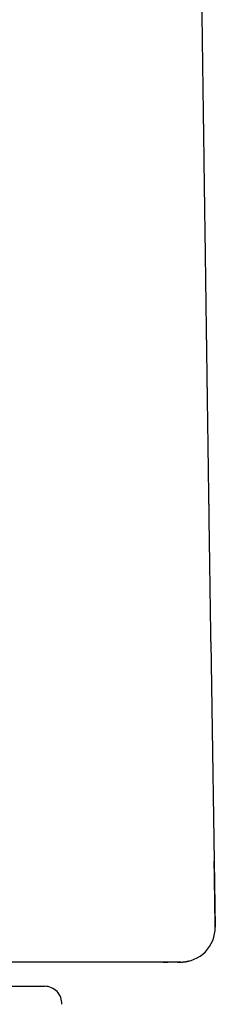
# Model space of a CAD drawing. Header units: millimetres. Extents: x 8 to 501, y 12 to 615.
# Tile 46 of 77: x 274.9 to 280.58, y 477.94 to 506.48. Entities that reach past the tile are written whole.
import ezdxf

# ---------------------------------------------------------------- set-up
doc = ezdxf.new("R2010")
doc.units = ezdxf.units.MM

msp = doc.modelspace()

# ---------------------------------------------------------------- linework, layer by layer
at = {"color": 7, "linetype": 'Continuous', "lineweight": 30}
for p, q in [((280.45, 488.451), (280.572, 480.181)), ((278.64, 479.169), (278.64, 479.171)), ((279.477, 479.169), (279.484, 479.169)), ((279.526, 479.169), (279.477, 479.169)), ((279.484, 479.169), (279.531, 479.169)), ((279.557, 479.169), (279.526, 479.169)), ((279.532, 479.169), (279.563, 479.169)), ((279.573, 479.169), (279.557, 479.169)), ((279.563, 479.169), (279.579, 479.169)), ((253.369, 478.466), (275.624, 478.466))]:
    msp.add_line(p, q, dxfattribs=at)
for centre, radius, start, end in [((279.573, 480.169), 1, 270.3687, 0.7161), ((275.624, 477.966), 0.5, 357.5187, 90)]:
    msp.add_arc(centre, radius, start, end, dxfattribs=at)
for points, knots in [([(280.45, 488.451), (280.45, 488.463), (280.449, 488.49), (280.449, 488.54), (280.448, 488.6), (280.447, 488.669), (280.446, 488.745), (280.444, 488.828), (280.443, 488.917), (280.442, 489.013), (280.44, 489.117), (280.438, 489.261), (280.435, 489.441), (280.432, 489.664), (280.429, 489.893), (280.425, 490.126), (280.423, 490.306), (280.421, 490.435), (280.42, 490.516), (280.419, 490.593), (280.418, 490.665), (280.417, 490.73), (280.416, 490.787), (280.415, 490.836), (280.415, 490.877), (280.414, 490.91), (280.414, 490.935), (280.413, 490.958), (280.413, 490.983), (280.413, 491.014), (280.412, 491.05), (280.411, 491.097), (280.411, 491.156), (280.41, 491.228), (280.408, 491.309), (280.407, 491.4), (280.406, 491.499), (280.404, 491.601), (280.402, 491.73), (280.4, 491.882), (280.398, 492.052), (280.396, 492.209), (280.394, 492.351), (280.392, 492.479), (280.39, 492.6), (280.388, 492.714), (280.387, 492.825), (280.385, 492.949), (280.383, 493.091), (280.381, 493.253), (280.378, 493.426), (280.376, 493.608), (280.373, 493.802), (280.37, 493.981), (280.368, 494.146), (280.366, 494.293), (280.364, 494.445), (280.362, 494.602), (280.359, 494.76), (280.357, 494.917), (280.355, 495.076), (280.353, 495.236), (280.35, 495.396), (280.348, 495.549), (280.346, 495.693), (280.344, 495.829), (280.343, 495.955), (280.341, 496.071), (280.34, 496.177), (280.338, 496.276), (280.337, 496.369), (280.336, 496.458), (280.334, 496.545), (280.333, 496.631), (280.332, 496.715), (280.331, 496.799), (280.33, 496.884), (280.328, 496.974), (280.327, 497.073), (280.325, 497.183), (280.324, 497.305), (280.322, 497.438), (280.32, 497.582), (280.318, 497.735), (280.315, 497.899), (280.313, 498.064), (280.311, 498.226), (280.309, 498.381), (280.307, 498.532), (280.304, 498.677), (280.303, 498.816), (280.301, 498.95), (280.299, 499.093), (280.297, 499.243), (280.294, 499.399), (280.292, 499.544), (280.291, 499.667), (280.289, 499.771), (280.288, 499.857), (280.287, 499.942), (280.286, 500.028), (280.284, 500.12), (280.283, 500.217), (280.281, 500.333), (280.279, 500.47), (280.277, 500.629), (280.275, 500.797), (280.273, 500.963), (280.27, 501.125), (280.268, 501.281), (280.266, 501.443), (280.264, 501.611), (280.261, 501.799), (280.258, 502.001), (280.255, 502.213), (280.252, 502.409), (280.25, 502.591), (280.248, 502.758), (280.245, 502.917), (280.243, 503.068), (280.241, 503.21), (280.239, 503.343), (280.238, 503.468), (280.236, 503.585), (280.235, 503.686), (280.233, 503.774), (280.232, 503.848), (280.231, 503.917), (280.23, 503.982), (280.23, 504.049), (280.229, 504.12), (280.227, 504.198), (280.226, 504.284), (280.225, 504.381), (280.223, 504.491), (280.222, 504.614), (280.22, 504.746), (280.218, 504.888), (280.216, 505.038), (280.214, 505.192), (280.211, 505.348), (280.208, 505.614), (280.203, 505.987), (280.196, 506.487), (280.188, 507.001), (280.181, 507.533), (280.174, 508.065), (280.166, 508.582), (280.159, 509.086), (280.154, 509.476), (280.15, 509.769), (280.147, 509.963), (280.145, 510.152), (280.142, 510.338), (280.14, 510.52), (280.137, 510.698), (280.135, 510.865), (280.133, 511.024), (280.13, 511.172), (280.129, 511.302), (280.127, 511.414), (280.126, 511.511), (280.124, 511.606), (280.123, 511.702), (280.122, 511.801), (280.12, 511.931), (280.118, 512.095), (280.115, 512.296), (280.112, 512.508), (280.109, 512.73), (280.106, 512.962), (280.103, 513.167), (280.1, 513.346), (280.098, 513.497), (280.096, 513.657), (280.094, 513.826), (280.091, 514.004), (280.089, 514.179), (280.087, 514.295), (280.086, 514.348)], [0, 0, 0, 0, 0.001532, 0.003751, 0.006244, 0.009023, 0.012093, 0.015305, 0.018792, 0.022556, 0.026599, 0.030899, 0.039294, 0.047443, 0.056825, 0.065859, 0.074545, 0.077713, 0.080833, 0.083884, 0.086684, 0.089188, 0.091396, 0.093309, 0.094925, 0.096125, 0.097086, 0.09787, 0.098826, 0.100008, 0.101418, 0.103053, 0.105463, 0.108241, 0.111385, 0.114896, 0.118774, 0.12284, 0.126801, 0.13378, 0.140394, 0.146643, 0.151914, 0.156893, 0.161582, 0.165981, 0.170147, 0.174484, 0.180359, 0.18663, 0.193299, 0.200366, 0.207829, 0.21569, 0.221207, 0.226905, 0.232782, 0.23884, 0.245053, 0.251122, 0.256959, 0.263476, 0.269679, 0.275567, 0.281139, 0.286398, 0.291341, 0.295714, 0.299807, 0.303621, 0.307157, 0.31055, 0.313927, 0.317245, 0.320505, 0.323706, 0.326885, 0.330351, 0.334171, 0.338346, 0.343101, 0.348245, 0.353778, 0.359701, 0.366013, 0.372715, 0.378766, 0.384804, 0.390622, 0.39622, 0.401597, 0.406754, 0.411691, 0.418119, 0.424132, 0.429728, 0.434908, 0.438414, 0.4417, 0.444862, 0.448202, 0.451742, 0.455482, 0.459422, 0.465167, 0.471289, 0.47779, 0.48467, 0.490445, 0.496463, 0.502723, 0.509224, 0.515921, 0.52445, 0.532603, 0.540381, 0.547134, 0.553576, 0.559708, 0.565529, 0.571039, 0.576149, 0.580959, 0.585457, 0.589617, 0.592699, 0.595564, 0.598212, 0.600644, 0.603148, 0.605887, 0.608901, 0.612192, 0.615759, 0.620147, 0.624892, 0.629994, 0.635452, 0.641266, 0.647297, 0.65331, 0.659299, 0.67797, 0.696412, 0.71709, 0.737472, 0.757856, 0.778622, 0.797212, 0.816099, 0.8236, 0.831136, 0.83846, 0.845465, 0.852671, 0.859505, 0.865966, 0.872055, 0.877771, 0.883115, 0.887053, 0.890761, 0.894331, 0.898013, 0.901821, 0.905754, 0.913092, 0.920832, 0.928973, 0.937516, 0.946461, 0.955807, 0.961281, 0.967095, 0.973257, 0.979767, 0.986624, 0.993828, 1, 1, 1, 1]), ([(280.574, 480.186), (280.573, 480.235), (280.57, 480.414), (280.565, 480.72), (280.56, 481.1), (280.554, 481.472), (280.549, 481.802), (280.545, 482.009), (280.544, 482.094)], [0, 0, 0, 0, 0.0768028, 0.2811261, 0.4806758, 0.6754535, 0.8654607, 1, 1, 1, 1]), ([(280.573, 480.186), (280.574, 480.186), (280.577, 480.184), (280.574, 480.183), (280.572, 480.181)], [0, 0, 0, 0, 0.0912281, 1, 1, 1, 1]), ([(276.658, 479.169), (276.615, 479.169), (276.53, 479.169), (276.398, 479.169), (276.264, 479.169), (276.128, 479.169), (275.99, 479.169), (275.85, 479.169), (275.704, 479.169), (275.544, 479.169), (275.37, 479.169), (275.183, 479.169), (274.974, 479.169), (274.815, 479.169), (274.708, 479.169), (274.674, 479.169), (274.641, 479.169), (274.607, 479.169), (274.574, 479.169), (274.476, 479.169), (274.313, 479.169), (274.084, 479.169), (273.853, 479.169), (273.621, 479.169), (273.39, 479.169), (273.158, 479.169), (272.927, 479.169), (272.695, 479.169), (272.539, 479.169), (272.461, 479.169)], [0, 0, 0, 0, 0.036313, 0.072562, 0.108768, 0.144954, 0.18114, 0.217347, 0.253598, 0.292112, 0.337594, 0.382951, 0.428225, 0.487931, 0.495751, 0.503571, 0.511392, 0.519215, 0.527039, 0.534864, 0.587389, 0.63965, 0.691714, 0.743648, 0.79552, 0.846472, 0.897493, 0.948648, 1, 1, 1, 1]), ([(279.051, 479.169), (279.02, 479.169), (278.959, 479.169), (278.856, 479.169), (278.747, 479.169), (278.629, 479.169), (278.504, 479.169), (278.371, 479.169), (278.231, 479.169), (278.082, 479.169), (277.927, 479.169), (277.764, 479.169), (277.596, 479.169), (277.421, 479.169), (277.24, 479.169), (277.052, 479.169), (276.859, 479.169), (276.725, 479.169), (276.658, 479.169)], [0, 0, 0, 0, 0.062075, 0.124041, 0.185964, 0.247914, 0.309959, 0.372165, 0.4346, 0.497331, 0.560553, 0.623525, 0.686317, 0.748998, 0.811637, 0.874304, 0.937068, 1, 1, 1, 1]), ([(279.477, 479.169), (279.475, 479.169), (279.47, 479.169), (279.451, 479.169), (279.422, 479.169), (279.383, 479.169), (279.335, 479.169), (279.278, 479.169), (279.212, 479.169), (279.137, 479.169), (279.08, 479.169), (279.051, 479.169)], [0, 0, 0, 0, 0.112067, 0.224069, 0.336172, 0.448541, 0.56096, 0.670893, 0.780607, 0.890258, 1, 1, 1, 1]), ([(279.062, 479.169), (279.082, 479.169), (279.124, 479.169), (279.167, 479.169), (279.189, 479.169), (279.195, 479.169)], [0, 0, 0, 0, 0.432698, 0.865245, 1, 1, 1, 1]), ([(279.593, 479.169), (279.596, 479.169), (279.603, 479.169), (279.615, 479.17), (279.629, 479.17), (279.645, 479.171), (279.661, 479.173), (279.678, 479.175), (279.697, 479.177), (279.718, 479.18), (279.74, 479.184), (279.762, 479.188), (279.782, 479.192), (279.805, 479.198), (279.822, 479.202), (279.831, 479.204), (279.831, 479.204)], [0, 0, 0, 0, 0.0974978, 0.2465606, 0.3789573, 0.4948675, 0.5945857, 0.6786139, 0.7478483, 0.8039743, 0.8502419, 0.8819383, 0.9156598, 0.9542772, 0.9979171, 1, 1, 1, 1])]:
    msp.add_open_spline(points, degree=3, knots=knots, dxfattribs=at)

doc.saveas('drawing.dxf')
